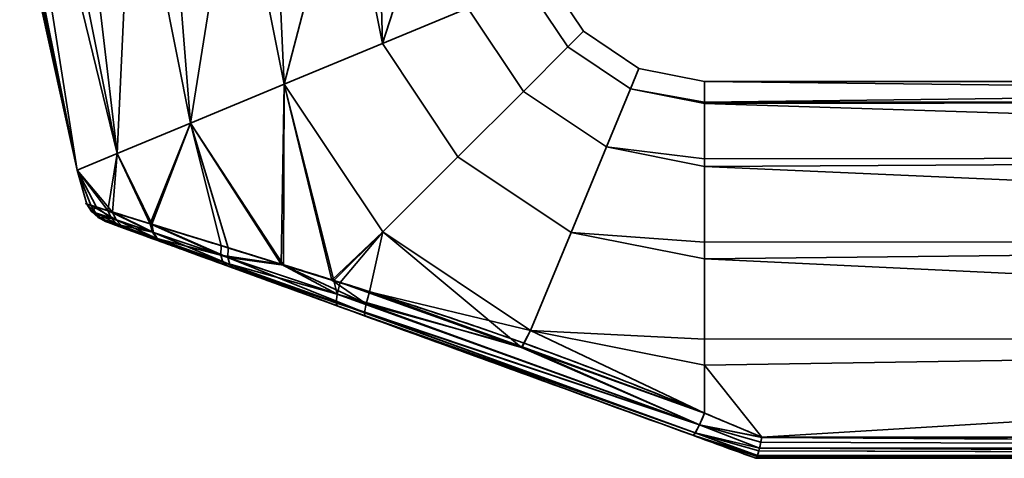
# Model space of a CAD drawing. Header units: millimetres. Extents: x -603 to 3703, y -115 to 193.
# Tile 67 of 256: x -359 to -301, y -115 to -89. Entities that reach past the tile are written whole.
import ezdxf

# ---------------------------------------------------------------- set-up
doc = ezdxf.new("R2010")
doc.units = ezdxf.units.MM
doc.layers.add('151', color=7, linetype='Continuous', true_color=0xffffff)

# ---------------------------------------------------------------- blocks, each defined once
blk = doc.blocks.new('UG_SURFACE_017')
at = {"layer": '151', "color": 43, "linetype": 'Continuous', "lineweight": 35}
for points in [[(-355.652, -98.182, 1100.881), (-355.652, -98.182, 1107.119), (-359, -83, 1104)], [(-355.652, -98.182, 1107.119), (-358.836, -83, 1105.559), (-359, -83, 1104)], [(-359, -83, 1104), (-358.672, -83, 1100.881), (-355.652, -98.182, 1100.881)], [(-355.652, -98.182, 1107.119), (-358.672, -83, 1107.119), (-358.836, -83, 1105.559)], [(-355.652, -98.182, 1100.881), (-358.672, -83, 1100.881), (-358.041, -83, 1099.465)], [(-356.766, -83, 1111.4), (-358.672, -83, 1107.119), (-355.652, -98.182, 1107.119), (-353.308, -97.211, 1112.817)], [(-358.041, -83, 1099.465), (-356.135, -83, 1095.183), (-353.308, -97.211, 1095.183), (-355.652, -98.182, 1100.881)], [(-353.308, -97.211, 1112.817), (-356.135, -83, 1112.817), (-356.766, -83, 1111.4)], [(-353.308, -97.211, 1095.183), (-356.135, -83, 1095.183), (-354.983, -83, 1094.146)], [(-352.652, -83, 1115.953), (-356.135, -83, 1112.817), (-353.308, -97.211, 1112.817)], [(-354.983, -83, 1094.146), (-351.5, -83, 1091.01), (-349.026, -95.437, 1091.01), (-353.308, -97.211, 1095.183)], [(-353.308, -97.211, 1112.817), (-349.026, -95.437, 1116.99), (-351.5, -83, 1116.99), (-352.652, -83, 1115.953)], [(-349.026, -95.437, 1091.01), (-351.5, -83, 1091.01), (-350.025, -83, 1090.53)], [(-347.043, -83, 1118.439), (-351.5, -83, 1116.99), (-349.026, -95.437, 1116.99)], [(-350.025, -83, 1090.53), (-345.568, -83, 1089.082), (-343.546, -93.167, 1089.082), (-349.026, -95.437, 1091.01)], [(-349.026, -95.437, 1116.99), (-343.546, -93.167, 1118.918), (-345.568, -83, 1118.918), (-347.043, -83, 1118.439)], [(-343.546, -93.167, 1089.082), (-345.568, -83, 1089.082), (-344.026, -83, 1089.244)], [(-340.907, -83, 1118.428), (-345.568, -83, 1118.918), (-343.546, -93.167, 1118.918)], [(-344.026, -83, 1089.244), (-339.365, -83, 1089.734), (-337.815, -90.793, 1089.734), (-343.546, -93.167, 1089.082)], [(-343.546, -93.167, 1118.918), (-337.815, -90.793, 1118.266), (-339.365, -83, 1118.266), (-340.907, -83, 1118.428)], [(-337.815, -90.793, 1089.734), (-339.365, -83, 1089.734), (-338.022, -83, 1090.51)], [(-335.306, -83, 1115.923), (-339.365, -83, 1118.266), (-337.815, -90.793, 1118.266)], [(-338.022, -83, 1090.51), (-333.963, -83, 1092.853), (-332.824, -88.726, 1092.853), (-337.815, -90.793, 1089.734)], [(-337.815, -90.793, 1118.266), (-332.824, -88.726, 1115.147), (-333.963, -83, 1115.147), (-335.306, -83, 1115.923)], [(-328.239, -86.827, 1104), (-326.071, -90.071, 1104), (-326.988, -90.988, 1097.899), (-329.437, -87.323, 1097.899)], [(-329.437, -87.323, 1110.101), (-326.988, -90.988, 1110.101), (-326.071, -90.071, 1104), (-328.239, -86.827, 1104)], [(-329.437, -87.323, 1097.899), (-326.988, -90.988, 1097.899), (-329.58, -93.58, 1092.853), (-332.824, -88.726, 1092.853)], [(-332.824, -88.726, 1115.147), (-329.58, -93.58, 1115.147), (-326.988, -90.988, 1110.101), (-329.437, -87.323, 1110.101)], [(-332.824, -88.726, 1092.853), (-329.58, -93.58, 1092.853), (-333.4, -97.4, 1089.734), (-337.815, -90.793, 1089.734)], [(-337.815, -90.793, 1118.266), (-333.4, -97.4, 1118.266), (-329.58, -93.58, 1115.147), (-332.824, -88.726, 1115.147)], [(-326.071, -90.071, 1104), (-322.827, -92.239, 1104), (-323.323, -93.437, 1097.899), (-326.988, -90.988, 1097.899)], [(-326.988, -90.988, 1110.101), (-323.323, -93.437, 1110.101), (-322.827, -92.239, 1104), (-326.071, -90.071, 1104)], [(-337.815, -90.793, 1089.734), (-333.4, -97.4, 1089.734), (-337.786, -101.786, 1089.082), (-343.546, -93.167, 1089.082)], [(-343.546, -93.167, 1118.918), (-337.786, -101.786, 1118.918), (-333.4, -97.4, 1118.266), (-337.815, -90.793, 1118.266)], [(-326.988, -90.988, 1097.899), (-323.323, -93.437, 1097.899), (-324.726, -96.824, 1092.853), (-329.58, -93.58, 1092.853)], [(-329.58, -93.58, 1115.147), (-324.726, -96.824, 1115.147), (-323.323, -93.437, 1110.101), (-326.988, -90.988, 1110.101)], [(-323.323, -93.437, 1097.899), (-322.827, -92.239, 1104), (-319, -93, 1104), (-319, -94.218, 1098.27)], [(-319, -94.218, 1109.73), (-319, -93, 1104), (-322.827, -92.239, 1104), (-323.323, -93.437, 1110.101)], [(-343.546, -93.167, 1118.918), (-349.026, -95.437, 1116.99), (-343.592, -103.716, 1116.839)], [(-343.726, -103.671, 1091.138), (-349.026, -95.437, 1091.01), (-343.546, -93.167, 1089.082)], [(-340.651, -104.62, 1090.135), (-343.726, -103.671, 1091.138), (-343.546, -93.167, 1089.082)], [(-343.546, -93.167, 1118.918), (-343.592, -103.716, 1116.839), (-340.761, -104.593, 1117.64)], [(-343.546, -93.167, 1089.082), (-337.786, -101.786, 1089.082), (-340.651, -104.62, 1090.135)], [(-340.761, -104.593, 1117.64), (-337.786, -101.786, 1118.918), (-343.546, -93.167, 1118.918)], [(-221, -94.144, 1098.254), (-319, -94.218, 1098.27), (-319, -93, 1104)], [(-221, -93, 1104), (-319, -93, 1104), (-319, -94.218, 1109.73)], [(-319, -94.218, 1109.73), (-221, -94.144, 1109.746), (-221, -93, 1104)], [(-319, -93, 1104), (-221, -93, 1104), (-221, -94.144, 1098.254)], [(-329.58, -93.58, 1092.853), (-324.726, -96.824, 1092.853), (-326.793, -101.815, 1089.734), (-333.4, -97.4, 1089.734)], [(-333.4, -97.4, 1118.266), (-326.793, -101.815, 1118.266), (-324.726, -96.824, 1115.147), (-329.58, -93.58, 1115.147)], [(-324.726, -96.824, 1092.853), (-323.323, -93.437, 1097.899), (-319, -94.297, 1097.899), (-319, -97.516, 1093.467)], [(-319, -97.516, 1114.532), (-319, -94.297, 1110.101), (-323.323, -93.437, 1110.101), (-324.726, -96.824, 1115.147)], [(-323.323, -93.437, 1110.101), (-319, -94.297, 1110.101), (-319, -94.218, 1109.73)], [(-319, -94.218, 1098.27), (-319, -94.297, 1097.899), (-323.323, -93.437, 1097.899)], [(-319, -94.297, 1097.899), (-221, -94.144, 1098.254), (-221, -97.402, 1093.385)], [(-221, -94.144, 1109.746), (-319, -94.218, 1109.73), (-319, -94.297, 1110.101)], [(-319, -94.297, 1110.101), (-221, -97.402, 1114.615), (-221, -94.144, 1109.746)], [(-319, -94.297, 1097.899), (-319, -94.218, 1098.27), (-221, -94.144, 1098.254)], [(-221, -97.402, 1093.385), (-319, -97.516, 1093.467), (-319, -94.297, 1097.899)], [(-319, -94.297, 1110.101), (-319, -97.516, 1114.532), (-221, -97.402, 1114.615)], [(-349.026, -95.437, 1116.99), (-353.308, -97.211, 1112.817), (-351.283, -101.34, 1112.813)], [(-351.387, -101.308, 1095.278), (-353.308, -97.211, 1095.183), (-349.026, -95.437, 1091.01)], [(-349.026, -95.437, 1091.01), (-347.241, -102.586, 1092.285), (-351.387, -101.308, 1095.278)], [(-351.283, -101.34, 1112.813), (-346.82, -102.716, 1115.926), (-349.026, -95.437, 1116.99)], [(-349.026, -95.437, 1091.01), (-343.726, -103.671, 1091.138), (-347.241, -102.586, 1092.285)], [(-346.82, -102.716, 1115.926), (-343.592, -103.716, 1116.839), (-349.026, -95.437, 1116.99)], [(-326.793, -101.815, 1089.734), (-324.726, -96.824, 1092.853), (-319, -97.963, 1092.853), (-319, -102.376, 1090.305)], [(-319, -102.376, 1117.695), (-319, -97.963, 1115.147), (-324.726, -96.824, 1115.147), (-326.793, -101.815, 1118.266)], [(-324.726, -96.824, 1115.147), (-319, -97.963, 1115.147), (-319, -97.516, 1114.532)], [(-319, -97.516, 1093.467), (-319, -97.963, 1092.853), (-324.726, -96.824, 1092.853)], [(-355.652, -98.182, 1100.881), (-353.308, -97.211, 1095.183), (-353.858, -100.541, 1098.674)], [(-353.576, -100.629, 1109.854), (-353.308, -97.211, 1112.817), (-355.652, -98.182, 1107.119)], [(-353.308, -97.211, 1095.183), (-351.387, -101.308, 1095.278), (-353.858, -100.541, 1098.674)], [(-353.576, -100.629, 1109.854), (-351.325, -101.327, 1112.784), (-353.308, -97.211, 1112.817)], [(-351.325, -101.327, 1112.784), (-351.283, -101.34, 1112.813), (-353.308, -97.211, 1112.817)], [(-333.4, -97.4, 1089.734), (-326.793, -101.815, 1089.734), (-329.167, -107.546, 1089.082), (-337.786, -101.786, 1089.082)], [(-337.786, -101.786, 1118.918), (-329.167, -107.546, 1118.918), (-326.793, -101.815, 1118.266), (-333.4, -97.4, 1118.266)], [(-319, -97.963, 1092.853), (-221, -97.402, 1093.385), (-221, -102.277, 1090.135)], [(-221, -102.277, 1117.865), (-221, -97.402, 1114.615), (-319, -97.963, 1115.147)], [(-221, -97.402, 1114.615), (-319, -97.516, 1114.532), (-319, -97.963, 1115.147)], [(-319, -97.963, 1092.853), (-319, -97.516, 1093.467), (-221, -97.402, 1093.385)], [(-355.652, -98.182, 1107.119), (-355.652, -98.182, 1100.881), (-355.084, -100.158, 1102.843)], [(-355.652, -98.182, 1100.881), (-354.516, -100.335, 1100.914), (-355.084, -100.158, 1102.843)], [(-355.652, -98.182, 1107.119), (-354.85, -100.231, 1106.582), (-353.576, -100.629, 1109.854)], [(-355.084, -100.158, 1102.843), (-354.85, -100.231, 1106.582), (-355.652, -98.182, 1107.119)], [(-353.858, -100.541, 1098.674), (-354.516, -100.335, 1100.914), (-355.652, -98.182, 1100.881)], [(-221, -102.277, 1090.135), (-319, -102.376, 1090.305), (-319, -97.963, 1092.853)], [(-319, -97.963, 1115.147), (-319, -102.376, 1117.695), (-221, -102.277, 1117.865)], [(-354.805, -100.594, 1102.889), (-355.084, -100.158, 1102.843), (-354.516, -100.335, 1100.914)], [(-355.084, -100.158, 1102.843), (-354.805, -100.594, 1102.889), (-354.581, -100.67, 1106.481)], [(-354.581, -100.67, 1106.481), (-354.85, -100.231, 1106.582), (-355.084, -100.158, 1102.843)], [(-354.85, -100.231, 1106.582), (-354.581, -100.67, 1106.481), (-353.357, -101.084, 1109.63)], [(-353.357, -101.084, 1109.63), (-353.576, -100.629, 1109.854), (-354.85, -100.231, 1106.582)], [(-353.628, -100.992, 1098.879), (-354.805, -100.594, 1102.889), (-354.516, -100.335, 1100.914)], [(-354.805, -100.594, 1102.889), (-354.425, -100.943, 1102.941), (-354.209, -101.02, 1106.364)], [(-354.209, -101.02, 1106.364), (-354.581, -100.67, 1106.481), (-354.805, -100.594, 1102.889)], [(-354.425, -100.943, 1102.941), (-354.805, -100.594, 1102.889), (-353.628, -100.992, 1098.879)], [(-354.516, -100.335, 1100.914), (-353.858, -100.541, 1098.674), (-353.628, -100.992, 1098.879)], [(-353.858, -100.541, 1098.674), (-351.387, -101.308, 1095.278), (-351.25, -101.795, 1095.602)], [(-351.25, -101.795, 1095.602), (-353.628, -100.992, 1098.879), (-353.858, -100.541, 1098.674)], [(-353.576, -100.629, 1109.854), (-353.357, -101.084, 1109.63), (-351.191, -101.815, 1112.458)], [(-351.191, -101.815, 1112.458), (-351.325, -101.327, 1112.784), (-353.576, -100.629, 1109.854)], [(-354.581, -100.67, 1106.481), (-354.209, -101.02, 1106.364), (-353.03, -101.441, 1109.363)], [(-353.03, -101.441, 1109.363), (-353.357, -101.084, 1109.63), (-354.581, -100.67, 1106.481)], [(-353.628, -100.992, 1098.879), (-353.291, -101.348, 1099.121), (-354.425, -100.943, 1102.941)], [(-354.209, -101.02, 1106.364), (-354.425, -100.943, 1102.941), (-353.967, -101.181, 1102.998)], [(-353.967, -101.181, 1102.998), (-354.425, -100.943, 1102.941), (-353.291, -101.348, 1099.121)], [(-353.03, -101.441, 1109.363), (-354.209, -101.02, 1106.364), (-353.758, -101.257, 1106.238)], [(-353.967, -101.181, 1102.998), (-353.758, -101.257, 1106.238), (-354.209, -101.02, 1106.364)], [(-353.291, -101.348, 1099.121), (-352.872, -101.58, 1099.384), (-353.967, -101.181, 1102.998)], [(-353.758, -101.257, 1106.238), (-353.967, -101.181, 1102.998), (-352.872, -101.58, 1099.384), (-350.654, -102.387, 1096.441)], [(-353.291, -101.348, 1099.121), (-353.628, -100.992, 1098.879), (-351.25, -101.795, 1095.602)], [(-353.357, -101.084, 1109.63), (-353.03, -101.441, 1109.363), (-350.941, -102.186, 1112.056)], [(-350.941, -102.186, 1112.056), (-351.191, -101.815, 1112.458), (-353.357, -101.084, 1109.63)], [(-353.758, -101.257, 1106.238), (-352.619, -101.672, 1109.074), (-353.03, -101.441, 1109.363)], [(-350.654, -102.387, 1096.441), (-352.619, -101.672, 1109.074), (-353.758, -101.257, 1106.238)], [(-351.25, -101.795, 1095.602), (-350.999, -102.166, 1096.001), (-353.291, -101.348, 1099.121)], [(-352.872, -101.58, 1099.384), (-353.291, -101.348, 1099.121), (-350.999, -102.166, 1096.001)], [(-350.941, -102.186, 1112.056), (-353.03, -101.441, 1109.363), (-352.619, -101.672, 1109.074)], [(-350.999, -102.166, 1096.001), (-350.654, -102.387, 1096.441), (-352.872, -101.58, 1099.384)], [(-352.619, -101.672, 1109.074), (-350.598, -102.407, 1111.613), (-350.941, -102.186, 1112.056)], [(-350.598, -102.407, 1111.613), (-352.619, -101.672, 1109.074), (-346.899, -103.754, 1093.847)], [(-350.654, -102.387, 1096.441), (-346.899, -103.754, 1093.847), (-352.619, -101.672, 1109.074)], [(-351.387, -101.308, 1095.278), (-347.241, -102.586, 1092.285), (-347.244, -103.141, 1092.691)], [(-347.244, -103.141, 1092.691), (-351.25, -101.795, 1095.602), (-351.387, -101.308, 1095.278)], [(-351.283, -101.34, 1112.813), (-351.325, -101.327, 1112.784), (-351.191, -101.815, 1112.458)], [(-351.283, -101.34, 1112.813), (-351.191, -101.815, 1112.458), (-346.836, -103.278, 1115.516)], [(-346.836, -103.278, 1115.516), (-346.82, -102.716, 1115.926), (-351.283, -101.34, 1112.813)], [(-337.786, -101.786, 1118.918), (-340.761, -104.593, 1117.64), (-338.559, -105.275, 1118.263)], [(-340.272, -104.737, 1090.011), (-340.651, -104.62, 1090.135), (-337.786, -101.786, 1089.082)], [(-329.691, -108.529, 1089.831), (-340.272, -104.737, 1090.011), (-337.786, -101.786, 1089.082)], [(-329.167, -107.546, 1118.918), (-337.786, -101.786, 1118.918), (-338.559, -105.275, 1118.263)], [(-337.786, -101.786, 1089.082), (-329.167, -107.546, 1089.082), (-329.691, -108.529, 1089.831)], [(-350.999, -102.166, 1096.001), (-351.25, -101.795, 1095.602), (-347.244, -103.141, 1092.691)], [(-351.191, -101.815, 1112.458), (-350.941, -102.186, 1112.056), (-346.729, -103.687, 1114.964)], [(-346.729, -103.687, 1114.964), (-346.836, -103.278, 1115.516), (-351.191, -101.815, 1112.458)], [(-347.244, -103.141, 1092.691), (-347.125, -103.546, 1093.233), (-350.999, -102.166, 1096.001)], [(-350.654, -102.387, 1096.441), (-350.999, -102.166, 1096.001), (-347.125, -103.546, 1093.233)], [(-346.729, -103.687, 1114.964), (-350.941, -102.186, 1112.056), (-350.598, -102.407, 1111.613)], [(-329.167, -107.546, 1089.082), (-326.793, -101.815, 1089.734), (-319, -103.365, 1089.734), (-319, -108.051, 1089.242)], [(-319, -108.051, 1118.758), (-319, -103.365, 1118.266), (-326.793, -101.815, 1118.266), (-329.167, -107.546, 1118.918)], [(-326.793, -101.815, 1118.266), (-319, -103.365, 1118.266), (-319, -102.376, 1117.695)], [(-319, -102.376, 1090.305), (-319, -103.365, 1089.734), (-326.793, -101.815, 1089.734)], [(-319, -103.365, 1089.734), (-221, -102.277, 1090.135), (-221, -108.025, 1089)], [(-221, -108.025, 1119), (-221, -102.277, 1117.865), (-319, -103.365, 1118.266)], [(-221, -102.277, 1117.865), (-319, -102.376, 1117.695), (-319, -103.365, 1118.266)], [(-319, -103.365, 1089.734), (-319, -102.376, 1090.305), (-221, -102.277, 1090.135)], [(-347.125, -103.546, 1093.233), (-346.899, -103.754, 1093.847), (-350.654, -102.387, 1096.441)], [(-350.598, -102.407, 1111.613), (-346.515, -103.894, 1114.336), (-346.729, -103.687, 1114.964)], [(-346.899, -103.754, 1093.847), (-338.834, -106.689, 1116.361), (-346.515, -103.894, 1114.336), (-350.598, -102.407, 1111.613)], [(-347.244, -103.141, 1092.691), (-347.241, -102.586, 1092.285), (-343.726, -103.671, 1091.138)], [(-343.592, -103.716, 1116.839), (-346.82, -102.716, 1115.926), (-346.836, -103.278, 1115.516)], [(-343.726, -103.671, 1091.138), (-340.449, -105.419, 1090.427), (-347.244, -103.141, 1092.691)], [(-347.125, -103.546, 1093.233), (-347.244, -103.141, 1092.691), (-340.449, -105.419, 1090.427)], [(-346.836, -103.278, 1115.516), (-346.729, -103.687, 1114.964), (-338.864, -106.488, 1117.182)], [(-343.592, -103.716, 1116.839), (-346.836, -103.278, 1115.516), (-338.767, -105.986, 1117.857)], [(-338.864, -106.488, 1117.182), (-338.767, -105.986, 1117.857), (-346.836, -103.278, 1115.516)], [(-221, -108.025, 1089), (-319, -108.051, 1089.242), (-319, -103.365, 1089.734)], [(-319, -103.365, 1118.266), (-319, -108.051, 1118.758), (-221, -108.025, 1119)], [(-340.449, -105.419, 1090.427), (-340.513, -105.9, 1091.085), (-347.125, -103.546, 1093.233)], [(-346.899, -103.754, 1093.847), (-347.125, -103.546, 1093.233), (-340.513, -105.9, 1091.085)], [(-340.513, -105.9, 1091.085), (-340.451, -106.1, 1091.876), (-346.899, -103.754, 1093.847)], [(-346.899, -103.754, 1093.847), (-340.451, -106.1, 1091.876), (-338.834, -106.689, 1116.361)], [(-338.864, -106.488, 1117.182), (-346.729, -103.687, 1114.964), (-346.515, -103.894, 1114.336)], [(-346.515, -103.894, 1114.336), (-338.834, -106.689, 1116.361), (-338.864, -106.488, 1117.182)], [(-340.449, -105.419, 1090.427), (-343.726, -103.671, 1091.138), (-340.651, -104.62, 1090.135)], [(-338.767, -105.986, 1117.857), (-340.761, -104.593, 1117.64), (-343.592, -103.716, 1116.839)], [(-338.767, -105.986, 1117.857), (-338.559, -105.275, 1118.263), (-340.761, -104.593, 1117.64)], [(-340.651, -104.62, 1090.135), (-340.272, -104.737, 1090.011), (-340.449, -105.419, 1090.427)], [(-340.449, -105.419, 1090.427), (-340.272, -104.737, 1090.011), (-329.691, -108.529, 1089.831)], [(-340.513, -105.9, 1091.085), (-340.449, -105.419, 1090.427), (-319.297, -113.056, 1090.051)], [(-329.691, -108.529, 1089.831), (-319.297, -113.056, 1090.051), (-340.449, -105.419, 1090.427)], [(-329.655, -108.501, 1118.304), (-338.559, -105.275, 1118.263), (-338.767, -105.986, 1117.857)], [(-338.559, -105.275, 1118.263), (-329.655, -108.501, 1118.304), (-329.167, -107.546, 1118.918)], [(-319.297, -113.056, 1090.051), (-319.54, -113.517, 1090.73), (-340.513, -105.9, 1091.085)], [(-340.451, -106.1, 1091.876), (-340.513, -105.9, 1091.085), (-319.54, -113.517, 1090.73)], [(-319.54, -113.517, 1090.73), (-319.684, -113.659, 1091.562), (-340.451, -106.1, 1091.876)], [(-340.451, -106.1, 1091.876), (-319.684, -113.659, 1091.562), (-319.684, -113.659, 1116.438), (-338.834, -106.689, 1116.361)], [(-319.297, -113.056, 1117.949), (-338.767, -105.986, 1117.857), (-338.864, -106.488, 1117.182)], [(-329.655, -108.501, 1118.304), (-338.767, -105.986, 1117.857), (-319.297, -113.056, 1117.949)], [(-319.54, -113.517, 1117.27), (-338.864, -106.488, 1117.182), (-338.834, -106.689, 1116.361)], [(-338.864, -106.488, 1117.182), (-319.54, -113.517, 1117.27), (-319.297, -113.056, 1117.949)], [(-338.834, -106.689, 1116.361), (-319.684, -113.659, 1116.438), (-319.54, -113.517, 1117.27)], [(-319, -112.361, 1089.648), (-329.691, -108.529, 1089.831), (-329.167, -107.546, 1089.082)], [(-329.167, -107.546, 1118.918), (-329.655, -108.501, 1118.304), (-319, -112.361, 1118.352)], [(-329.167, -107.546, 1118.918), (-319, -109.568, 1118.918), (-319, -108.051, 1118.758)], [(-319, -112.361, 1118.352), (-319, -109.568, 1118.918), (-329.167, -107.546, 1118.918)], [(-329.167, -107.546, 1089.082), (-319, -109.568, 1089.082), (-319, -112.361, 1089.648)], [(-319, -108.051, 1089.242), (-319, -109.568, 1089.082), (-329.167, -107.546, 1089.082)], [(-221, -108.025, 1119), (-319, -109.568, 1118.918), (-315.647, -113.769, 1117.846)], [(-221, -108.025, 1119), (-319, -108.051, 1118.758), (-319, -109.568, 1118.918)], [(-315.647, -113.769, 1090.154), (-319, -109.568, 1089.082), (-221, -108.025, 1089)], [(-319, -109.568, 1089.082), (-319, -108.051, 1089.242), (-221, -108.025, 1089)], [(-221, -108.025, 1089), (-221, -113.769, 1090.154), (-315.647, -113.769, 1090.154)], [(-315.647, -113.769, 1117.846), (-221, -113.769, 1117.846), (-221, -108.025, 1119)], [(-329.691, -108.529, 1089.831), (-319, -112.361, 1089.648), (-319.297, -113.056, 1090.051)], [(-319.297, -113.056, 1117.949), (-319, -112.361, 1118.352), (-329.655, -108.501, 1118.304)], [(-319, -109.568, 1118.918), (-319, -112.361, 1118.352), (-315.647, -113.769, 1117.846)], [(-315.647, -113.769, 1090.154), (-319, -112.361, 1089.648), (-319, -109.568, 1089.082)], [(-315.647, -113.769, 1117.846), (-319, -112.361, 1118.352), (-319.297, -113.056, 1117.949)], [(-319.297, -113.056, 1090.051), (-319, -112.361, 1089.648), (-315.647, -113.769, 1090.154)], [(-315.794, -114.416, 1117.379), (-319.297, -113.056, 1117.949), (-319.54, -113.517, 1117.27)], [(-319.54, -113.517, 1090.73), (-319.297, -113.056, 1090.051), (-315.794, -114.416, 1090.621)], [(-319.297, -113.056, 1117.949), (-315.65, -113.783, 1117.84), (-315.647, -113.769, 1117.846)], [(-319.297, -113.056, 1117.949), (-315.79, -114.399, 1117.393), (-315.711, -114.067, 1117.692)], [(-315.711, -114.067, 1117.692), (-315.65, -113.783, 1117.84), (-319.297, -113.056, 1117.949)], [(-319.297, -113.056, 1117.949), (-315.794, -114.416, 1117.379), (-315.79, -114.399, 1117.393)], [(-319.297, -113.056, 1090.051), (-315.65, -113.783, 1090.16), (-315.711, -114.067, 1090.308)], [(-315.647, -113.769, 1090.154), (-315.65, -113.783, 1090.16), (-319.297, -113.056, 1090.051)], [(-315.711, -114.067, 1090.308), (-315.79, -114.399, 1090.607), (-319.297, -113.056, 1090.051)], [(-315.79, -114.399, 1090.607), (-315.794, -114.416, 1090.621), (-319.297, -113.056, 1090.051)], [(-315.919, -114.853, 1116.723), (-319.54, -113.517, 1117.27), (-319.684, -113.659, 1116.438)], [(-319.684, -113.659, 1091.562), (-319.54, -113.517, 1090.73), (-315.919, -114.853, 1091.277)], [(-319.684, -113.659, 1091.562), (-316, -115, 1092.051), (-316, -115, 1115.949), (-319.684, -113.659, 1116.438)], [(-319.684, -113.659, 1116.438), (-315.93, -114.888, 1116.66), (-315.919, -114.853, 1116.723)], [(-319.684, -113.659, 1116.438), (-315.998, -115, 1116), (-315.93, -114.888, 1116.66)], [(-319.684, -113.659, 1116.438), (-316, -115, 1115.949), (-315.998, -115, 1116)], [(-315.919, -114.853, 1091.277), (-315.93, -114.888, 1091.34), (-319.684, -113.659, 1091.562)], [(-315.93, -114.888, 1091.34), (-315.998, -115, 1092), (-319.684, -113.659, 1091.562)], [(-315.998, -115, 1092), (-316, -115, 1092.051), (-319.684, -113.659, 1091.562)], [(-319.54, -113.517, 1117.27), (-315.831, -114.566, 1117.244), (-315.794, -114.416, 1117.379)], [(-319.54, -113.517, 1117.27), (-315.913, -114.835, 1116.757), (-315.831, -114.566, 1117.244)], [(-319.54, -113.517, 1117.27), (-315.919, -114.853, 1116.723), (-315.913, -114.835, 1116.757)], [(-315.794, -114.416, 1090.621), (-315.831, -114.566, 1090.757), (-319.54, -113.517, 1090.73)], [(-315.831, -114.566, 1090.757), (-315.913, -114.835, 1091.243), (-319.54, -113.517, 1090.73)], [(-315.913, -114.835, 1091.243), (-315.919, -114.853, 1091.277), (-319.54, -113.517, 1090.73)], [(-221, -114.415, 1117.411), (-315.65, -113.783, 1117.84), (-315.711, -114.067, 1117.692)], [(-315.711, -114.067, 1090.308), (-315.65, -113.783, 1090.16), (-221, -114.41, 1090.581)], [(-315.647, -113.769, 1117.846), (-315.65, -113.783, 1117.84), (-221, -114.415, 1117.411)], [(-221, -114.41, 1090.581), (-315.65, -113.783, 1090.16), (-315.647, -113.769, 1090.154)], [(-221, -114.415, 1117.411), (-221, -114.41, 1117.419), (-315.647, -113.769, 1117.846)], [(-221, -114.41, 1117.419), (-221, -113.769, 1117.846), (-315.647, -113.769, 1117.846)], [(-315.647, -113.769, 1090.154), (-221, -113.769, 1090.154), (-221, -114.41, 1090.581)], [(-221, -114.847, 1116.764), (-315.794, -114.416, 1117.379), (-315.831, -114.566, 1117.244)], [(-315.831, -114.566, 1090.757), (-315.794, -114.416, 1090.621), (-221, -114.846, 1091.232)], [(-315.79, -114.399, 1117.393), (-315.794, -114.416, 1117.379), (-221, -114.847, 1116.764)], [(-221, -114.846, 1091.232), (-315.794, -114.416, 1090.621), (-315.79, -114.399, 1090.607)], [(-315.711, -114.067, 1117.692), (-315.79, -114.399, 1117.393), (-221, -114.415, 1117.411)], [(-221, -114.41, 1090.581), (-315.79, -114.399, 1090.607), (-315.711, -114.067, 1090.308)], [(-221, -114.847, 1116.764), (-221, -114.846, 1116.768), (-315.79, -114.399, 1117.393)], [(-221, -114.846, 1116.768), (-221, -114.415, 1117.411), (-315.79, -114.399, 1117.393)], [(-315.79, -114.399, 1090.607), (-221, -114.415, 1090.589), (-221, -114.846, 1091.232)], [(-221, -114.41, 1090.581), (-221, -114.415, 1090.589), (-315.79, -114.399, 1090.607)], [(-221, -115, 1092), (-221, -115, 1116), (-316, -115, 1115.949), (-316, -115, 1092.051)], [(-221, -115, 1116), (-315.998, -115, 1116), (-316, -115, 1115.949)], [(-316, -115, 1092.051), (-315.998, -115, 1092), (-221, -115, 1092)], [(-315.93, -114.888, 1116.66), (-315.998, -115, 1116), (-221, -115, 1116)], [(-221, -115, 1092), (-315.998, -115, 1092), (-315.93, -114.888, 1091.34)], [(-221, -115, 1116), (-315.919, -114.853, 1116.723), (-315.93, -114.888, 1116.66)], [(-315.93, -114.888, 1091.34), (-315.919, -114.853, 1091.277), (-221, -115, 1092)], [(-315.913, -114.835, 1116.757), (-315.919, -114.853, 1116.723), (-221, -115, 1116)], [(-221, -115, 1092), (-315.919, -114.853, 1091.277), (-315.913, -114.835, 1091.243)], [(-315.831, -114.566, 1117.244), (-315.913, -114.835, 1116.757), (-221, -114.847, 1116.764)], [(-221, -114.846, 1091.232), (-315.913, -114.835, 1091.243), (-315.831, -114.566, 1090.757)], [(-221, -115, 1116), (-221, -114.847, 1116.764), (-315.913, -114.835, 1116.757)], [(-221, -114.846, 1091.232), (-221, -114.847, 1091.236), (-315.913, -114.835, 1091.243)], [(-315.913, -114.835, 1091.243), (-221, -114.847, 1091.236), (-221, -115, 1092)]]:
    blk.add_3dface(points, dxfattribs=at)

msp = doc.modelspace()

# ---------------------------------------------------------------- linework, layer by layer
at = {"layer": '151', "color": 252, "linetype": 'Continuous', "lineweight": 35, "true_color": 0x939598}
for p, q in [((-221, -113.769, 1090.154), (-315.647, -113.769, 1090.154)), ((-315.647, -113.769, 1117.846), (-221, -113.769, 1117.846)), ((-316, -115, 1092.051), (-316, -115, 1115.949)), ((-315.998, -115, 1092), (-221, -115, 1092)), ((-221, -115, 1116), (-315.998, -115, 1116))]:
    msp.add_line(p, q, dxfattribs=at)
at = {"layer": '151', "color": 252, "linetype": 'Continuous', "lineweight": 35, "true_color": 0x939598, "extrusion": (1, 0, 0)}
msp.add_arc((-108, 1104, -319), 15, 253.09721, 106.90279, dxfattribs=at)
at = {"layer": '151', "color": 252, "linetype": 'Continuous', "lineweight": 35, "true_color": 0x939598, "extrusion": (0.934658, -0.340188, 0.103375)}
msp.add_arc((-214.143, 1112.749, -147.29), 2, 180, 254.14436, dxfattribs=at)
at = {"layer": '151', "color": 252, "linetype": 'Continuous', "lineweight": 35, "true_color": 0x939598, "extrusion": (0.934658, -0.340188, -0.103375)}
msp.add_arc((-214.143, 1083.421, -375.542), 2, 105.85564, 180, dxfattribs=at)
at = {"layer": '151', "color": 252, "linetype": 'Continuous', "lineweight": 35, "true_color": 0x939598, "extrusion": (0.387206, 0.921993, 0)}
for start_param, end_param in [(5.007398, 5.10718), (1.176005, 1.275787)]:
    msp.add_ellipse((-329.385, -108, 1104), major_axis=(35.717, -15), ratio=0.387206, start_param=start_param, end_param=end_param, dxfattribs=at)
at = {"layer": '151', "color": 252, "linetype": 'Continuous', "lineweight": 35, "true_color": 0x939598, "extrusion": (-0.34202, -0.939693, 0)}
for start_param, end_param in [(5.007398, 5.117253), (1.165933, 1.275787)]:
    msp.add_ellipse((-330.069, -109.879, 1104), major_axis=(35.717, -13), ratio=0.34202, start_param=start_param, end_param=end_param, dxfattribs=at)
at = {"layer": '151', "color": 252, "linetype": 'Continuous', "lineweight": 35, "true_color": 0x939598}
for points, knots in [([(-319, -112.361, 1089.648), (-320.746, -111.642, 1089.43), (-322.501, -110.935, 1089.318), (-326.03, -109.564, 1089.192), (-327.805, -108.901, 1089.176), (-333.163, -106.991, 1089.226), (-336.777, -105.827, 1089.358), (-342.138, -104.155, 1090.359), (-343.886, -103.617, 1090.83), (-347.255, -102.582, 1092.203), (-348.876, -102.084, 1093.114), (-351.008, -101.426, 1094.873), (-351.678, -101.218, 1095.534), (-352.862, -100.851, 1096.968), (-353.38, -100.69, 1097.744), (-354.247, -100.419, 1099.43), (-354.58, -100.316, 1100.311), (-355.029, -100.175, 1102.138), (-355.146, -100.139, 1103.1), (-355.134, -100.142, 1105.944), (-354.644, -100.296, 1107.833), (-352.887, -100.843, 1111.181), (-351.635, -101.232, 1112.627), (-348.777, -102.114, 1114.949), (-347.153, -102.613, 1115.848), (-343.776, -103.651, 1117.205), (-342.031, -104.188, 1117.666), (-338.477, -105.297, 1118.319), (-336.671, -105.87, 1118.509), (-333.093, -107.044, 1118.744), (-331.311, -107.651, 1118.792), (-327.765, -108.916, 1118.824), (-326.001, -109.574, 1118.808), (-322.491, -110.939, 1118.681), (-320.743, -111.644, 1118.57), (-319, -112.361, 1118.352)], [0, 0, 0, 0, 0.0625, 0.0625, 0.125, 0.125, 0.25, 0.25, 0.3125, 0.3125, 0.375, 0.375, 0.40625, 0.40625, 0.4375, 0.4375, 0.46875, 0.46875, 0.5, 0.5, 0.5625, 0.5625, 0.625, 0.625, 0.6875, 0.6875, 0.75, 0.75, 0.8125, 0.8125, 0.875, 0.875, 0.9375, 0.9375, 1, 1, 1, 1]), ([(-319.684, -113.659, 1116.438), (-323.02, -112.445, 1116.807), (-326.354, -111.231, 1116.853), (-333.023, -108.804, 1116.82), (-336.371, -107.585, 1116.735), (-341.346, -105.775, 1116), (-342.979, -105.18, 1115.648), (-346.159, -104.023, 1114.57), (-347.717, -103.456, 1113.833), (-350.492, -102.446, 1111.855), (-351.736, -101.993, 1110.592), (-353.522, -101.343, 1107.522), (-354.024, -101.16, 1105.753), (-354.016, -101.163, 1103.077), (-353.886, -101.211, 1102.174), (-353.405, -101.386, 1100.478), (-353.049, -101.515, 1099.658), (-351.71, -102.003, 1097.38), (-350.466, -102.456, 1096.12), (-347.685, -103.467, 1094.149), (-346.126, -104.035, 1093.416), (-342.945, -105.193, 1092.344), (-341.297, -105.793, 1091.991), (-336.318, -107.605, 1091.261), (-332.993, -108.815, 1091.18), (-326.341, -111.236, 1091.147), (-323.015, -112.447, 1091.193), (-319.684, -113.659, 1091.562)], [0, 0, 0, 0, 0.125, 0.125, 0.25, 0.25, 0.3125, 0.3125, 0.375, 0.375, 0.4375, 0.4375, 0.5, 0.5, 0.53125, 0.53125, 0.5625, 0.5625, 0.625, 0.625, 0.6875, 0.6875, 0.75, 0.75, 0.875, 0.875, 1, 1, 1, 1])]:
    msp.add_open_spline(points, degree=3, knots=knots, dxfattribs=at)
for points in [[(-315.647, -113.769, 1117.846), (-315.794, -114.484, 1117.548), (-315.939, -115, 1116.798), (-315.998, -115, 1116)], [(-315.998, -115, 1092), (-315.939, -115, 1091.202), (-315.794, -114.484, 1090.452), (-315.647, -113.769, 1090.154)], [(-316, -115, 1092.051), (-316, -115, 1092.034), (-315.999, -115, 1092.017), (-315.998, -115, 1092)], [(-315.998, -115, 1116), (-315.999, -115, 1115.983), (-316, -115, 1115.966), (-316, -115, 1115.949)]]:
    msp.add_open_spline(points, degree=3, dxfattribs=at)

# ---------------------------------------------------------------- block references
msp.add_blockref('UG_SURFACE_017', (0, 0), dxfattribs=at)

doc.saveas('drawing.dxf')
